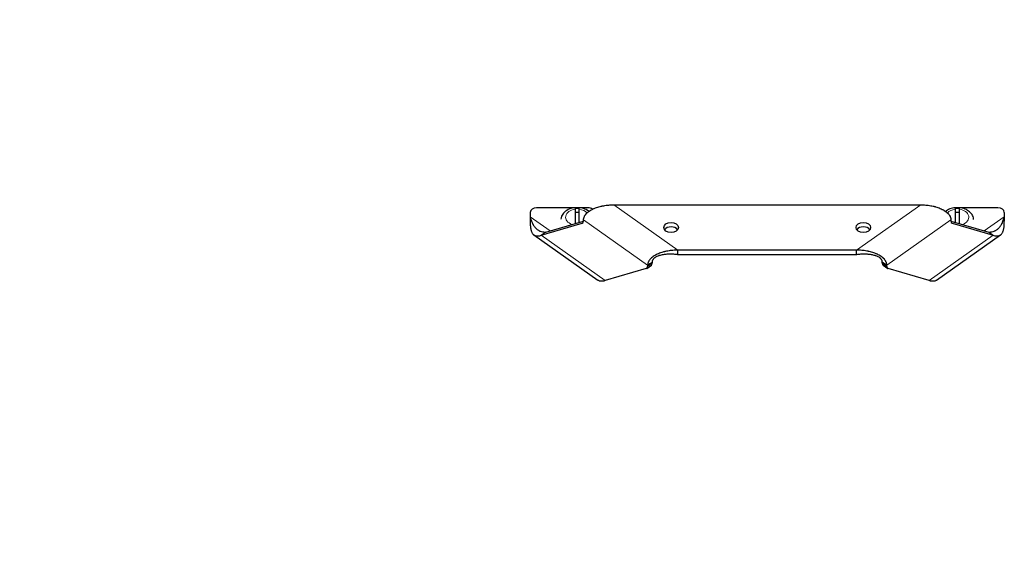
# Model space of a CAD drawing. Header units: inches. Extents: x 0 to 29700, y -16 to 21000.
# Tile 51 of 213: x 7746 to 8207, y 9710 to 9960. Entities that reach past the tile are written whole.
import ezdxf

# ---------------------------------------------------------------- set-up
doc = ezdxf.new("R2010")
doc.units = ezdxf.units.IN
doc.layers.add('1', color=7, linetype='Continuous', true_color=0xffffff)
doc.layers.add('254', color=7, linetype='Continuous', true_color=0xffffff)
doc.styles.add('latin_extended', font='simplex.shx')
doc.dimstyles.get("Standard").update_dxf_attribs({"dimtxt": 0.18, "dimasz": 0.18, "dimexe": 0.18, "dimexo": 0.0625, "dimgap": 0.09, "dimtad": 0, "dimtih": 1, "dimtoh": 1, "dimdec": 4, "dimzin": 0, "dimdsep": 46, "dimtxsty": 'Standard', "dimcen": 0.09, "dimadec": 0, "dimazin": 0, "dimtfac": 1, "dimtdec": 4, "dimtofl": 0, "dimtmove": 0, "dimatfit": 3, "dimfxl": 1, "dimtolj": 1, "dimtzin": 0, "dimarcsym": 0})

# ---------------------------------------------------------------- blocks, each defined once
blk = doc.blocks.new('_U10')
at = {"layer": '254', "color": 3, "linetype": 'Continuous', "lineweight": 13, "transparency": 16777216}
for p, q in [((2991.06, 10395.88), (2016.56, 10395.88)), ((2066.56, 9565.18), (2066.56, 10220.88)), ((7910.13, 9390.18), (2016.56, 9390.18))]:
    blk.add_line(p, q, dxfattribs=at)
at = {"layer": '254', "color": 3, "transparency": 16777216}
for points in [[(2095.73, 10220.88), (2037.39, 10220.88), (2066.56, 10395.88)], [(2037.39, 9565.18), (2095.73, 9565.18), (2066.56, 9390.18)]]:
    blk.add_solid(points, dxfattribs=at)
at = {"layer": 'Defpoints', "color": 0, "transparency": 16777216}
for p in [(2066.56, 10395.88), (3041.06, 10395.88), (7960.13, 9390.18)]:
    blk.add_point(p, dxfattribs=at)
at = {"layer": '254', "color": 2, "lineweight": 13, "transparency": 16777216, "insert": (1804.06, 9605.53), "char_height": 175, "attachment_point": 1, "rotation": 90, "style": 'latin_extended'}
blk.add_mtext('\\A1;\\C2;1006', dxfattribs=at)

msp = doc.modelspace()

# ---------------------------------------------------------------- linework, layer by layer
at = {"layer": '1', "color": 2, "linetype": 'Continuous', "lineweight": 25}
for p, q in [((8005.55, 9871.481), (7987.627, 9871.481)), ((8007.627, 9871.481), (8005.627, 9871.481)), ((8005.627, 9870.835), (8005.627, 9864.132)), ((8007.627, 9864.718), (8007.627, 9870.835)), ((8011.627, 9871.481), (8008.3, 9871.481)), ((8023.769, 9872.895), (8167.485, 9872.895)), ((8185.627, 9871.481), (8183.627, 9871.481)), ((8183.627, 9870.835), (8183.627, 9864.718)), ((8185.627, 9864.132), (8185.627, 9870.835)), ((8203.627, 9871.481), (8186.3, 9871.481)), ((7984.627, 9869.359), (7984.627, 9867.338)), ((8009.627, 9865.303), (8009.627, 9865.824)), ((8181.627, 9865.824), (8181.627, 9865.303)), ((8206.627, 9869.359), (8206.627, 9867.338)), ((7989.813, 9858.621), (8009.005, 9864.243)), ((7991.934, 9860.121), (8009.627, 9865.303)), ((8181.627, 9865.303), (8199.32, 9860.121)), ((8182.248, 9864.243), (8201.441, 9858.621)), ((7986.373, 9858.806), (8016.369, 9837.596)), ((8174.881, 9837.593), (8204.885, 9858.809)), ((8137.485, 9851.682), (8053.769, 9851.682)), ((8137.485, 9849.56), (8053.769, 9849.56)), ((8039.005, 9843.03), (8019.813, 9837.408)), ((8039.238, 9843.141), (8041.359, 9844.641)), ((8039.627, 9844.61), (8039.627, 9844.09)), ((8041.748, 9846.11), (8041.748, 9845.59)), ((8149.505, 9845.59), (8149.505, 9846.11)), ((8149.895, 9844.641), (8152.016, 9843.141)), ((8151.627, 9844.09), (8151.627, 9844.61)), ((8171.441, 9837.408), (8152.248, 9843.03))]:
    msp.add_line(p, q, dxfattribs=at)
at = {"layer": '1', "color": 110, "linetype": 'Continuous', "lineweight": 13}
for p, q in [((8023.769, 9872.895), (8053.769, 9851.682)), ((8137.485, 9851.682), (8167.485, 9872.895)), ((7993.984, 9860.722), (7984.627, 9867.338)), ((8039.627, 9844.61), (8009.627, 9865.824)), ((8181.627, 9865.824), (8151.627, 9844.61)), ((8206.627, 9867.338), (8197.269, 9860.722)), ((8009.005, 9864.243), (8009.42, 9864.536)), ((8181.834, 9864.536), (8182.248, 9864.243)), ((7989.813, 9858.621), (8019.813, 9837.408)), ((8171.441, 9837.408), (8201.441, 9858.621)), ((8039.627, 9844.09), (8041.748, 9845.59)), ((8149.505, 9845.59), (8151.627, 9844.09))]:
    msp.add_line(p, q, dxfattribs=at)
at = {"layer": '1', "color": 2, "linetype": 'Continuous', "lineweight": 25}
for centre, major_axis, ratio, start_param, end_param in [((7987.627, 9869.359), (-3, 0), 0.7071068, 4.712389, 6.2831853), ((8006.627, 9865.753), (7.728, 0), 0.7071068, 1.4410362, 1.7005564), ((8011.627, 9869.359), (-3, 0), 0.7071068, 3.9029625, 4.712389), ((8184.627, 9865.753), (7.728, 0), 0.7071068, 1.4410362, 1.7005564), ((8203.627, 9869.359), (-3, 0), 0.7071068, 3.1415927, 4.712389), ((8006.627, 9865.824), (-5, 0), 0.7071068, 4.5109344, 4.9137454), ((8184.627, 9865.824), (-5, 0), 0.7071068, 4.5109344, 4.9137454), ((8007.505, 9866.803), (-1.732, 2.449), 0.5, 2.9716742, 3.7570724), ((8050.627, 9860.167), (3.4, 0), 0.7071068, 0.4570036, 2.6846873), ((8140.627, 9860.167), (3.4, 0), 0.7071068, 0.4570036, 2.6846873), ((8183.748, 9866.803), (-1.732, -2.449), 0.5, 5.6677056, 6.4531038), ((8037.505, 9845.59), (1.732, -2.449), 0.5, 6.1132668, 6.898665), ((8039.627, 9847.09), (-1.732, 2.449), 0.5, 3.1416024, 3.7570724), ((8151.627, 9847.09), (-1.732, -2.449), 0.5, 5.6677056, 6.2831755), ((8153.748, 9845.59), (1.732, 2.449), 0.5, 2.5261129, 3.3115111)]:
    msp.add_ellipse(centre, major_axis=major_axis, ratio=ratio, start_param=start_param, end_param=end_param, dxfattribs=at)
at = {"layer": '1', "color": 110, "linetype": 'Continuous', "lineweight": 13}
for centre, start_param, end_param in [((8006.627, 9867.096), 4.8993196, 7.3818017), ((8006.627, 9867.096), 3.6824679, 4.5254583), ((8184.627, 9867.096), 4.8993196, 5.7421803), ((8184.627, 9867.096), 2.0429763, 4.5254583)]:
    msp.add_ellipse(centre, major_axis=(-5.381, 0), ratio=0.7071068, start_param=start_param, end_param=end_param, dxfattribs=at)
at = {"layer": '1', "color": 2, "linetype": 'Continuous', "lineweight": 25}
for centre in [(8050.627, 9862.288), (8140.627, 9862.288)]:
    msp.add_ellipse(centre, major_axis=(3.4, 0), ratio=0.7071068, dxfattribs=at)
for points, knots in [([(8005.634, 9871.499), (8004.731, 9871.432), (8002.904, 9871.042), (8000.647, 9869.622), (7999.28, 9867.816), (7999.027, 9866.616), (7998.993, 9866.124)], [0, 0, 0, 0, 0.2624489, 0.577568, 0.8370695, 1, 1, 1, 1]), ([(8005.627, 9871.554), (8005.627, 9871.554), (8005.627, 9871.553), (8005.627, 9871.552), (8005.627, 9871.551), (8005.627, 9871.546), (8005.627, 9871.542), (8005.627, 9871.523), (8005.627, 9871.496), (8005.627, 9871.439), (8005.627, 9871.417), (8005.627, 9871.38), (8005.627, 9871.367), (8005.627, 9871.339), (8005.627, 9871.325), (8005.627, 9871.249), (8005.627, 9871.179), (8005.627, 9871.021), (8005.627, 9870.933), (8005.627, 9870.835)], [0, 0, 0, 0, 0.0148561, 0.0148561, 0.0695863, 0.0695863, 0.1243165, 0.1243165, 0.3432374, 0.3432374, 0.4526978, 0.4526978, 0.507428, 0.507428, 0.5621583, 0.5621583, 0.7810791, 0.7810791, 1, 1, 1, 1]), ([(8012.19, 9869.756), (8011.954, 9869.949), (8011.008, 9870.635), (8009.449, 9871.333), (8008.085, 9871.446), (8007.619, 9871.445)], [0, 0, 0, 0, 0.1930685, 0.7342859, 1, 1, 1, 1]), ([(8007.627, 9870.835), (8007.627, 9870.933), (8007.627, 9871.021), (8007.627, 9871.18), (8007.627, 9871.25), (8007.627, 9871.34), (8007.627, 9871.368), (8007.627, 9871.417), (8007.627, 9871.439), (8007.627, 9871.496), (8007.627, 9871.523), (8007.627, 9871.543), (8007.627, 9871.546), (8007.627, 9871.55), (8007.627, 9871.552), (8007.627, 9871.553)], [0, 0, 0, 0, 0.2235576, 0.2235576, 0.4471152, 0.4471152, 0.558894, 0.558894, 0.6706728, 0.6706728, 0.8942304, 0.8942304, 0.9501198, 0.9501198, 1, 1, 1, 1]), ([(8009.627, 9865.824), (8009.627, 9866.109), (8009.661, 9866.39), (8009.794, 9866.945), (8009.893, 9867.218), (8010.089, 9867.622), (8010.162, 9867.754), (8010.32, 9868.013), (8010.406, 9868.141), (8010.682, 9868.515), (8010.891, 9868.756), (8011.152, 9869.017), (8011.182, 9869.046), (8011.241, 9869.103), (8011.331, 9869.189), (8011.423, 9869.272), (8011.611, 9869.437), (8011.74, 9869.544), (8012.141, 9869.856), (8012.424, 9870.052), (8013.019, 9870.425), (8013.331, 9870.6), (8013.737, 9870.808), (8013.819, 9870.849), (8013.983, 9870.929), (8014.066, 9870.968), (8014.316, 9871.084), (8014.485, 9871.159), (8014.996, 9871.374), (8015.344, 9871.508), (8016.054, 9871.754), (8016.416, 9871.868), (8017.151, 9872.077), (8017.526, 9872.172), (8018.001, 9872.28), (8018.096, 9872.301), (8018.288, 9872.342), (8018.575, 9872.402), (8018.863, 9872.457), (8019.442, 9872.559), (8019.829, 9872.618), (8020.608, 9872.719), (8020.999, 9872.761), (8021.784, 9872.828), (8022.179, 9872.853), (8022.971, 9872.886), (8023.369, 9872.895), (8023.769, 9872.895)], [0, 0, 0, 0, 0.0625, 0.0625, 0.125, 0.125, 0.15625, 0.15625, 0.1875, 0.1875, 0.25, 0.25, 0.2578125, 0.2578125, 0.265625, 0.28125, 0.28125, 0.3125, 0.3125, 0.375, 0.375, 0.4375, 0.4375, 0.453125, 0.453125, 0.46875, 0.46875, 0.5, 0.5, 0.5625, 0.5625, 0.625, 0.625, 0.6875, 0.6875, 0.703125, 0.703125, 0.71875, 0.75, 0.75, 0.8125, 0.8125, 0.875, 0.875, 0.9375, 0.9375, 1, 1, 1, 1]), ([(8167.485, 9872.895), (8167.884, 9872.895), (8168.282, 9872.886), (8169.074, 9872.853), (8169.469, 9872.828), (8170.253, 9872.761), (8170.644, 9872.719), (8171.421, 9872.618), (8171.807, 9872.559), (8172.576, 9872.424), (8172.959, 9872.347), (8173.434, 9872.239), (8173.53, 9872.217), (8173.719, 9872.171), (8174.002, 9872.101), (8174.281, 9872.026), (8174.834, 9871.869), (8175.196, 9871.755), (8175.907, 9871.509), (8176.255, 9871.376), (8176.936, 9871.088), (8177.27, 9870.934), (8177.675, 9870.727), (8177.756, 9870.685), (8177.915, 9870.599), (8177.994, 9870.556), (8178.229, 9870.423), (8178.381, 9870.333), (8178.828, 9870.053), (8179.112, 9869.857), (8179.646, 9869.441), (8179.897, 9869.222), (8180.188, 9868.931), (8180.244, 9868.872), (8180.355, 9868.754), (8180.408, 9868.695), (8180.565, 9868.514), (8180.663, 9868.392), (8180.938, 9868.018), (8181.097, 9867.76), (8181.26, 9867.426), (8181.291, 9867.358), (8181.334, 9867.256), (8181.348, 9867.221), (8181.375, 9867.153), (8181.388, 9867.119), (8181.45, 9866.947), (8181.492, 9866.808), (8181.592, 9866.391), (8181.627, 9866.109), (8181.627, 9865.824)], [0, 0, 0, 0, 0.0625, 0.0625, 0.125, 0.125, 0.1875, 0.1875, 0.25, 0.25, 0.3125, 0.3125, 0.328125, 0.328125, 0.34375, 0.375, 0.375, 0.4375, 0.4375, 0.5, 0.5, 0.5625, 0.5625, 0.578125, 0.578125, 0.59375, 0.59375, 0.625, 0.625, 0.6875, 0.6875, 0.75, 0.75, 0.765625, 0.765625, 0.78125, 0.78125, 0.8125, 0.8125, 0.875, 0.875, 0.890625, 0.890625, 0.8984375, 0.8984375, 0.90625, 0.90625, 0.9375, 0.9375, 1, 1, 1, 1]), ([(8183.634, 9871.499), (8182.731, 9871.432), (8181.095, 9871.082), (8179.675, 9870.26), (8179.062, 9869.764)], [0, 0, 0, 0, 0.5073467, 1, 1, 1, 1]), ([(8183.627, 9871.554), (8183.627, 9871.554), (8183.627, 9871.553), (8183.627, 9871.552), (8183.627, 9871.551), (8183.627, 9871.546), (8183.627, 9871.542), (8183.627, 9871.523), (8183.627, 9871.496), (8183.627, 9871.439), (8183.627, 9871.417), (8183.627, 9871.38), (8183.627, 9871.367), (8183.627, 9871.339), (8183.627, 9871.325), (8183.627, 9871.249), (8183.627, 9871.179), (8183.627, 9871.021), (8183.627, 9870.933), (8183.627, 9870.835)], [0, 0, 0, 0, 0.0148561, 0.0148561, 0.0695863, 0.0695863, 0.1243165, 0.1243165, 0.3432374, 0.3432374, 0.4526978, 0.4526978, 0.507428, 0.507428, 0.5621583, 0.5621583, 0.7810791, 0.7810791, 1, 1, 1, 1]), ([(8192.247, 9866.026), (8192.261, 9866.317), (8192.209, 9867.306), (8191.244, 9868.881), (8189.47, 9870.428), (8187.449, 9871.333), (8186.085, 9871.446), (8185.619, 9871.445)], [0, 0, 0, 0, 0.0961264, 0.3367438, 0.5873554, 0.8641205, 1, 1, 1, 1]), ([(8185.627, 9870.835), (8185.627, 9870.933), (8185.627, 9871.021), (8185.627, 9871.18), (8185.627, 9871.25), (8185.627, 9871.34), (8185.627, 9871.368), (8185.627, 9871.417), (8185.627, 9871.439), (8185.627, 9871.496), (8185.627, 9871.523), (8185.627, 9871.543), (8185.627, 9871.546), (8185.627, 9871.55), (8185.627, 9871.552), (8185.627, 9871.553)], [0, 0, 0, 0, 0.2235576, 0.2235576, 0.4471152, 0.4471152, 0.558894, 0.558894, 0.6706728, 0.6706728, 0.8942304, 0.8942304, 0.9501198, 0.9501198, 1, 1, 1, 1]), ([(7984.627, 9867.338), (7984.701, 9867.038), (7984.779, 9866.749), (7984.941, 9866.19), (7985.025, 9865.922), (7985.292, 9865.144), (7985.487, 9864.664), (7985.759, 9864.107), (7985.814, 9863.998), (7985.9, 9863.837), (7985.929, 9863.784), (7985.988, 9863.679), (7986.017, 9863.627), (7986.167, 9863.37), (7986.292, 9863.175), (7986.55, 9862.802), (7986.684, 9862.625), (7986.962, 9862.289), (7987.106, 9862.13), (7987.404, 9861.83), (7987.558, 9861.688), (7987.876, 9861.422), (7988.041, 9861.298), (7988.381, 9861.066), (7988.557, 9860.96), (7988.829, 9860.813), (7988.922, 9860.766), (7989.063, 9860.7), (7989.11, 9860.678), (7989.206, 9860.637), (7989.254, 9860.616), (7989.69, 9860.439), (7990.098, 9860.322), (7990.753, 9860.204), (7990.978, 9860.174), (7991.443, 9860.134), (7991.684, 9860.123), (7991.934, 9860.121)], [0, 0, 0, 0, 0.0625, 0.0625, 0.125, 0.125, 0.25, 0.25, 0.28125, 0.28125, 0.296875, 0.296875, 0.3125, 0.3125, 0.375, 0.375, 0.4375, 0.4375, 0.5, 0.5, 0.5625, 0.5625, 0.625, 0.625, 0.6875, 0.6875, 0.71875, 0.71875, 0.734375, 0.734375, 0.75, 0.75, 0.875, 0.875, 0.9375, 0.9375, 1, 1, 1, 1]), ([(8199.32, 9860.121), (8199.569, 9860.123), (8199.81, 9860.134), (8200.275, 9860.174), (8200.5, 9860.204), (8201.153, 9860.321), (8201.561, 9860.438), (8202.044, 9860.634), (8202.139, 9860.676), (8202.28, 9860.742), (8202.327, 9860.765), (8202.42, 9860.812), (8202.466, 9860.835), (8202.694, 9860.958), (8202.871, 9861.065), (8203.212, 9861.297), (8203.377, 9861.421), (8203.695, 9861.688), (8203.849, 9861.829), (8204.147, 9862.13), (8204.291, 9862.289), (8204.568, 9862.625), (8204.702, 9862.801), (8204.96, 9863.172), (8205.085, 9863.367), (8205.264, 9863.674), (8205.322, 9863.778), (8205.408, 9863.939), (8205.436, 9863.993), (8205.492, 9864.103), (8205.52, 9864.158), (8205.766, 9864.661), (8205.961, 9865.142), (8206.228, 9865.921), (8206.312, 9866.19), (8206.475, 9866.749), (8206.552, 9867.038), (8206.627, 9867.338)], [0, 0, 0, 0, 0.0625, 0.0625, 0.125, 0.125, 0.25, 0.25, 0.28125, 0.28125, 0.296875, 0.296875, 0.3125, 0.3125, 0.375, 0.375, 0.4375, 0.4375, 0.5, 0.5, 0.5625, 0.5625, 0.625, 0.625, 0.6875, 0.6875, 0.71875, 0.71875, 0.734375, 0.734375, 0.75, 0.75, 0.875, 0.875, 0.9375, 0.9375, 1, 1, 1, 1]), ([(7984.627, 9865.217), (7984.626, 9864.869), (7984.63, 9864.536), (7984.646, 9863.897), (7984.659, 9863.592), (7984.696, 9863.007), (7984.72, 9862.727), (7984.782, 9862.193), (7984.819, 9861.939), (7984.87, 9861.666), (7984.876, 9861.635), (7984.888, 9861.576), (7984.894, 9861.546), (7984.912, 9861.457), (7984.95, 9861.282), (7984.992, 9861.116), (7985.082, 9860.792), (7985.149, 9860.591), (7985.297, 9860.213), (7985.378, 9860.036), (7985.555, 9859.709), (7985.651, 9859.558), (7985.858, 9859.281), (7985.97, 9859.155), (7986.149, 9858.984), (7986.21, 9858.931), (7986.29, 9858.868), (7986.306, 9858.855), (7986.339, 9858.831), (7986.388, 9858.795), (7986.438, 9858.761), (7986.607, 9858.651), (7986.749, 9858.578), (7987.049, 9858.457), (7987.206, 9858.41), (7987.536, 9858.344), (7987.71, 9858.325), (7988.074, 9858.313), (7988.266, 9858.32), (7988.569, 9858.351), (7988.673, 9858.364), (7988.833, 9858.39), (7988.887, 9858.399), (7988.996, 9858.419), (7989.051, 9858.43), (7989.332, 9858.489), (7989.567, 9858.549), (7989.813, 9858.621)], [0, 0, 0, 0, 0.0625, 0.0625, 0.125, 0.125, 0.1875, 0.1875, 0.25, 0.25, 0.2578125, 0.2578125, 0.265625, 0.265625, 0.28125, 0.3125, 0.3125, 0.375, 0.375, 0.4375, 0.4375, 0.5, 0.5, 0.5625, 0.5625, 0.59375, 0.59375, 0.6015625, 0.6015625, 0.609375, 0.625, 0.625, 0.6875, 0.6875, 0.75, 0.75, 0.8125, 0.8125, 0.875, 0.875, 0.90625, 0.90625, 0.921875, 0.921875, 0.9375, 0.9375, 1, 1, 1, 1]), ([(8201.441, 9858.621), (8201.687, 9858.549), (8201.92, 9858.489), (8202.366, 9858.396), (8202.577, 9858.362), (8202.982, 9858.32), (8203.174, 9858.313), (8203.542, 9858.324), (8203.717, 9858.344), (8203.905, 9858.382), (8203.926, 9858.386), (8203.967, 9858.396), (8203.988, 9858.4), (8204.049, 9858.416), (8204.17, 9858.449), (8204.286, 9858.49), (8204.512, 9858.581), (8204.653, 9858.655), (8204.921, 9858.829), (8205.047, 9858.929), (8205.284, 9859.155), (8205.394, 9859.28), (8205.602, 9859.557), (8205.698, 9859.709), (8205.832, 9859.956), (8205.875, 9860.042), (8205.926, 9860.154), (8205.936, 9860.176), (8205.956, 9860.222), (8205.986, 9860.291), (8206.015, 9860.361), (8206.108, 9860.6), (8206.175, 9860.803), (8206.293, 9861.232), (8206.345, 9861.459), (8206.434, 9861.938), (8206.471, 9862.19), (8206.532, 9862.72), (8206.557, 9862.998), (8206.585, 9863.437), (8206.593, 9863.587), (8206.603, 9863.817), (8206.606, 9863.895), (8206.611, 9864.052), (8206.613, 9864.132), (8206.624, 9864.534), (8206.627, 9864.869), (8206.627, 9865.217)], [0, 0, 0, 0, 0.0625, 0.0625, 0.125, 0.125, 0.1875, 0.1875, 0.25, 0.25, 0.2578125, 0.2578125, 0.265625, 0.265625, 0.28125, 0.3125, 0.3125, 0.375, 0.375, 0.4375, 0.4375, 0.5, 0.5, 0.5625, 0.5625, 0.59375, 0.59375, 0.6015625, 0.6015625, 0.609375, 0.625, 0.625, 0.6875, 0.6875, 0.75, 0.75, 0.8125, 0.8125, 0.875, 0.875, 0.90625, 0.90625, 0.921875, 0.921875, 0.9375, 0.9375, 1, 1, 1, 1]), ([(8053.769, 9851.682), (8053.369, 9851.682), (8052.971, 9851.673), (8052.179, 9851.64), (8051.785, 9851.615), (8051, 9851.548), (8050.61, 9851.506), (8049.833, 9851.405), (8049.446, 9851.346), (8048.677, 9851.211), (8048.295, 9851.134), (8047.819, 9851.026), (8047.724, 9851.004), (8047.535, 9850.958), (8047.252, 9850.888), (8046.973, 9850.813), (8046.42, 9850.656), (8046.058, 9850.542), (8045.347, 9850.295), (8044.999, 9850.162), (8044.317, 9849.875), (8043.984, 9849.721), (8043.578, 9849.514), (8043.498, 9849.471), (8043.338, 9849.386), (8043.259, 9849.342), (8043.025, 9849.21), (8042.872, 9849.12), (8042.425, 9848.84), (8042.142, 9848.644), (8041.607, 9848.228), (8041.356, 9848.009), (8041.008, 9847.66), (8040.898, 9847.542), (8040.689, 9847.301), (8040.591, 9847.178), (8040.315, 9846.805), (8040.157, 9846.547), (8039.994, 9846.212), (8039.963, 9846.145), (8039.92, 9846.042), (8039.906, 9846.008), (8039.879, 9845.939), (8039.866, 9845.905), (8039.804, 9845.733), (8039.762, 9845.595), (8039.661, 9845.177), (8039.627, 9844.896), (8039.627, 9844.61)], [0, 0, 0, 0, 0.0625, 0.0625, 0.125, 0.125, 0.1875, 0.1875, 0.25, 0.25, 0.3125, 0.3125, 0.328125, 0.328125, 0.34375, 0.375, 0.375, 0.4375, 0.4375, 0.5, 0.5, 0.5625, 0.5625, 0.578125, 0.578125, 0.59375, 0.59375, 0.625, 0.625, 0.6875, 0.6875, 0.75, 0.75, 0.78125, 0.78125, 0.8125, 0.8125, 0.875, 0.875, 0.890625, 0.890625, 0.8984375, 0.8984375, 0.90625, 0.90625, 0.9375, 0.9375, 1, 1, 1, 1]), ([(8053.769, 9849.56), (8053.453, 9849.6), (8053.137, 9849.634), (8052.509, 9849.692), (8052.196, 9849.716), (8051.572, 9849.753), (8051.262, 9849.766), (8050.642, 9849.782), (8050.334, 9849.784), (8049.719, 9849.778), (8049.413, 9849.77), (8048.803, 9849.74), (8048.499, 9849.719), (8048.045, 9849.678), (8047.895, 9849.663), (8047.594, 9849.629), (8047.444, 9849.61), (8046.999, 9849.548), (8046.707, 9849.5), (8046.131, 9849.389), (8045.848, 9849.325), (8045.431, 9849.217), (8045.293, 9849.179), (8045.089, 9849.118), (8045.021, 9849.097), (8044.886, 9849.054), (8044.819, 9849.032), (8044.486, 9848.918), (8044.229, 9848.818), (8043.739, 9848.596), (8043.504, 9848.474), (8043.173, 9848.272), (8043.067, 9848.201), (8042.938, 9848.108), (8042.912, 9848.089), (8042.862, 9848.051), (8042.787, 9847.994), (8042.715, 9847.935), (8042.576, 9847.814), (8042.489, 9847.73), (8042.326, 9847.557), (8042.25, 9847.467), (8042.147, 9847.326), (8042.114, 9847.278), (8042.068, 9847.205), (8042.053, 9847.18), (8042.024, 9847.13), (8042.01, 9847.105), (8041.943, 9846.979), (8041.897, 9846.876), (8041.824, 9846.665), (8041.796, 9846.558), (8041.758, 9846.338), (8041.748, 9846.226), (8041.748, 9846.11)], [0, 0, 0, 0, 0.0625, 0.0625, 0.125, 0.125, 0.1875, 0.1875, 0.25, 0.25, 0.3125, 0.3125, 0.375, 0.375, 0.40625, 0.40625, 0.4375, 0.4375, 0.5, 0.5, 0.5625, 0.5625, 0.59375, 0.59375, 0.609375, 0.609375, 0.625, 0.625, 0.6875, 0.6875, 0.75, 0.75, 0.78125, 0.78125, 0.7890625, 0.7890625, 0.796875, 0.8125, 0.8125, 0.84375, 0.84375, 0.875, 0.875, 0.890625, 0.890625, 0.8984375, 0.8984375, 0.90625, 0.90625, 0.9375, 0.9375, 0.96875, 0.96875, 1, 1, 1, 1]), ([(8151.627, 9844.61), (8151.627, 9844.896), (8151.593, 9845.177), (8151.459, 9845.731), (8151.36, 9846.004), (8151.164, 9846.409), (8151.092, 9846.541), (8150.934, 9846.8), (8150.848, 9846.928), (8150.572, 9847.302), (8150.363, 9847.543), (8150.101, 9847.804), (8150.072, 9847.833), (8150.013, 9847.891), (8149.923, 9847.976), (8149.83, 9848.06), (8149.643, 9848.224), (8149.513, 9848.331), (8149.112, 9848.643), (8148.829, 9848.839), (8148.235, 9849.211), (8147.923, 9849.387), (8147.516, 9849.595), (8147.435, 9849.636), (8147.27, 9849.716), (8147.187, 9849.755), (8146.937, 9849.871), (8146.769, 9849.946), (8146.257, 9850.161), (8145.909, 9850.294), (8145.199, 9850.541), (8144.838, 9850.655), (8144.102, 9850.864), (8143.728, 9850.959), (8143.252, 9851.067), (8143.157, 9851.088), (8142.966, 9851.129), (8142.678, 9851.189), (8142.39, 9851.243), (8141.812, 9851.346), (8141.424, 9851.405), (8140.646, 9851.506), (8140.255, 9851.548), (8139.469, 9851.614), (8139.075, 9851.64), (8138.282, 9851.673), (8137.884, 9851.682), (8137.485, 9851.682)], [0, 0, 0, 0, 0.0625, 0.0625, 0.125, 0.125, 0.15625, 0.15625, 0.1875, 0.1875, 0.25, 0.25, 0.2578125, 0.2578125, 0.265625, 0.28125, 0.28125, 0.3125, 0.3125, 0.375, 0.375, 0.4375, 0.4375, 0.453125, 0.453125, 0.46875, 0.46875, 0.5, 0.5, 0.5625, 0.5625, 0.625, 0.625, 0.6875, 0.6875, 0.703125, 0.703125, 0.71875, 0.75, 0.75, 0.8125, 0.8125, 0.875, 0.875, 0.9375, 0.9375, 1, 1, 1, 1]), ([(8149.505, 9846.11), (8149.506, 9846.226), (8149.496, 9846.338), (8149.458, 9846.559), (8149.402, 9846.774), (8149.311, 9846.98), (8149.243, 9847.106), (8149.229, 9847.131), (8149.2, 9847.181), (8149.185, 9847.205), (8149.139, 9847.279), (8149.106, 9847.327), (8149.003, 9847.467), (8148.927, 9847.557), (8148.765, 9847.731), (8148.677, 9847.814), (8148.538, 9847.935), (8148.466, 9847.994), (8148.392, 9848.052), (8148.341, 9848.09), (8148.316, 9848.108), (8148.187, 9848.201), (8148.08, 9848.272), (8147.749, 9848.474), (8147.515, 9848.596), (8147.024, 9848.818), (8146.768, 9848.918), (8146.469, 9849.02), (8146.436, 9849.031), (8146.369, 9849.053), (8146.335, 9849.064), (8146.234, 9849.097), (8146.166, 9849.118), (8145.962, 9849.179), (8145.824, 9849.217), (8145.408, 9849.325), (8145.126, 9849.388), (8144.553, 9849.499), (8144.262, 9849.547), (8143.674, 9849.629), (8143.376, 9849.663), (8142.924, 9849.704), (8142.772, 9849.716), (8142.467, 9849.738), (8142.314, 9849.747), (8141.853, 9849.769), (8141.545, 9849.778), (8140.927, 9849.784), (8140.617, 9849.782), (8139.995, 9849.766), (8139.684, 9849.753), (8139.058, 9849.716), (8138.745, 9849.692), (8138.116, 9849.634), (8137.801, 9849.6), (8137.485, 9849.56)], [0, 0, 0, 0, 0.03125, 0.03125, 0.0625, 0.09375, 0.09375, 0.1015625, 0.1015625, 0.109375, 0.109375, 0.125, 0.125, 0.15625, 0.15625, 0.1875, 0.1875, 0.203125, 0.2109375, 0.2109375, 0.21875, 0.21875, 0.25, 0.25, 0.3125, 0.3125, 0.375, 0.375, 0.3828125, 0.3828125, 0.390625, 0.390625, 0.40625, 0.40625, 0.4375, 0.4375, 0.5, 0.5, 0.5625, 0.5625, 0.625, 0.625, 0.65625, 0.65625, 0.6875, 0.6875, 0.75, 0.75, 0.8125, 0.8125, 0.875, 0.875, 0.9375, 0.9375, 1, 1, 1, 1]), ([(8019.813, 9837.408), (8019.567, 9837.336), (8019.333, 9837.276), (8018.888, 9837.182), (8018.676, 9837.148), (8018.272, 9837.107), (8018.08, 9837.099), (8017.712, 9837.111), (8017.537, 9837.131), (8017.348, 9837.169), (8017.328, 9837.173), (8017.286, 9837.182), (8017.266, 9837.187), (8017.204, 9837.203), (8017.083, 9837.236), (8016.967, 9837.276), (8016.742, 9837.368), (8016.6, 9837.442), (8016.438, 9837.547), (8016.411, 9837.566), (8016.384, 9837.585)], [0, 0, 0, 0, 0.1610565, 0.1610565, 0.3221131, 0.3221131, 0.4831696, 0.4831696, 0.6442261, 0.6442261, 0.6643582, 0.6643582, 0.6844903, 0.6844903, 0.7247544, 0.8052827, 0.8052827, 0.9663392, 0.9663392, 1, 1, 1, 1]), ([(8174.874, 9837.588), (8174.844, 9837.567), (8174.813, 9837.546), (8174.647, 9837.438), (8174.505, 9837.365), (8174.205, 9837.244), (8174.048, 9837.197), (8173.717, 9837.131), (8173.544, 9837.112), (8173.179, 9837.099), (8172.988, 9837.107), (8172.684, 9837.138), (8172.581, 9837.151), (8172.421, 9837.176), (8172.367, 9837.186), (8172.258, 9837.206), (8172.202, 9837.217), (8171.922, 9837.276), (8171.687, 9837.336), (8171.441, 9837.408)], [0, 0, 0, 0, 0.0370341, 0.0370341, 0.1975284, 0.1975284, 0.3580227, 0.3580227, 0.518517, 0.518517, 0.6790114, 0.6790114, 0.7592585, 0.7592585, 0.7993821, 0.7993821, 0.8395057, 0.8395057, 1, 1, 1, 1])]:
    msp.add_open_spline(points, degree=3, knots=knots, dxfattribs=at)
for points, degree in [([(7984.627, 9867.338), (7984.627, 9865.217)], 1), ([(8206.627, 9867.338), (8206.627, 9866.631), (8206.627, 9865.924), (8206.627, 9865.217)], 3), ([(7984.627, 9865.249), (7984.627, 9865.092), (7984.627, 9864.937)], 2), ([(8206.627, 9864.937), (8206.627, 9865.092), (8206.627, 9865.249)], 2), ([(7991.934, 9860.121), (7991.227, 9859.621), (7990.52, 9859.121), (7989.813, 9858.621)], 3), ([(8199.32, 9860.121), (8201.441, 9858.621)], 1), ([(8053.769, 9849.56), (8053.769, 9851.682)], 1), ([(8137.485, 9849.56), (8137.485, 9850.267), (8137.485, 9850.974), (8137.485, 9851.682)], 3), ([(8149.505, 9846.11), (8151.627, 9844.61)], 1)]:
    msp.add_open_spline(points, degree=degree, dxfattribs=at)
at = {"layer": '1', "color": 110, "linetype": 'Continuous', "lineweight": 13}
msp.add_open_spline([(8041.748, 9846.11), (8041.041, 9845.61), (8040.334, 9845.11), (8039.627, 9844.61)], degree=3, dxfattribs=at)

# ---------------------------------------------------------------- dimensions: what is measured, and where the dimension line sits
at = {"layer": '254', "color": 2, "linetype": 'Continuous', "lineweight": 13}
dim = msp.add_linear_dim(base=(2066.56, 10395.881), p1=(7960.127, 9390.182), p2=(3041.06, 10395.881), angle=90, text='\\C2;1006', dimstyle='Standard', override={"dimscale": 50, "dimtxt": 3.5, "dimasz": 3.5, "dimexe": 1, "dimexo": 1, "dimgap": 1.75, "dimtad": 1, "dimtih": 0, "dimtoh": 0, "dimdec": 0, "dimlfac": 0.02, "dimzin": 8, "dimdsep": 46, "dimlunit": 2, "dimpost": '', "dimtxsty": 'latin_extended', "dimsah": 1, "dimse1": 0, "dimse2": 0, "dimsd1": 0, "dimsd2": 0, "dimclrd": 3, "dimclre": 3, "dimclrt": 2, "dimtol": 0, "dimtm": -0.1, "dimtfac": 0.714286, "dimtdec": 3, "dimtofl": 1, "dimtmove": 0, "dimtzin": 8, "dimlwd": 13, "dimlwe": 13}, dxfattribs=at)
dim.commit()
dim.dimension.update_dxf_attribs({"geometry": '_U10', "text_midpoint": (2066.56, 9893.031), "dimtype": 160})

doc.saveas('drawing.dxf')
